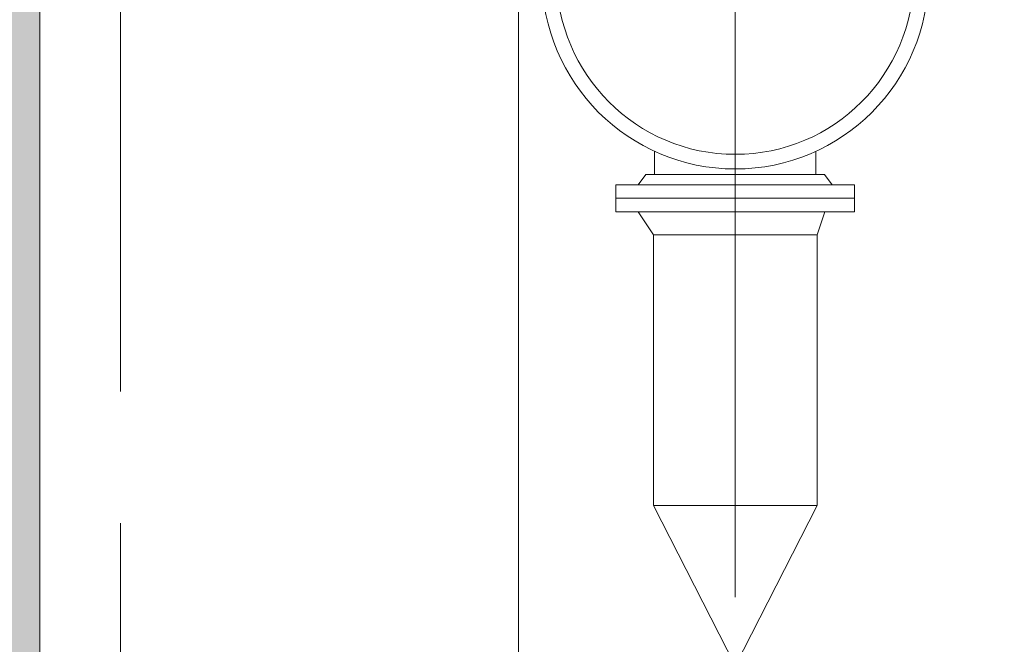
# Model space of a CAD drawing. Header units: inches. Extents: x 0 to 1545919, y 0 to 23143738.
# Tile 166 of 197: x 228324 to 231688, y 86595 to 88728. Entities that reach past the tile are written whole.
import ezdxf

# ---------------------------------------------------------------- set-up
doc = ezdxf.new("R2010")
doc.units = ezdxf.units.IN
doc.header["$LTSCALE"] = 1800
doc.header["$MEASUREMENT"] = 0
for name, pattern in [('CENTER', [2, 1.25, -0.25, 0.25, -0.25]), ('GTDASH', [12, 8, -4]), ('HIDDEN', [0.375, 0.25, -0.125])]:
    doc.linetypes.add(name, pattern=pattern)
doc.layers.get('0').update_dxf_attribs({"color": 253, "lineweight": 5})
for name, color, linetype, lineweight in [('CEN', 8, 'CENTER', 18), ('CONCRETE', 145, 'Continuous', 18), ('CONDENSATE PIPING', 6, 'Continuous', 18), ('GRID', 251, 'CENTER', 18), ('HATCH-1', 252, 'Continuous', 9), ('VALVES', 1, 'Continuous', 18)]:
    doc.layers.add(name, color=color, linetype=linetype, lineweight=lineweight)

# ---------------------------------------------------------------- blocks, each defined once
blk = doc.blocks.new('PLATFORM AT EL 0.0M & EL 2.2M LEVEL')
at = {"layer": 'CEN'}
blk.add_line((-25150, 6697), (-25150, -1240), dxfattribs=at)
at = {"layer": 'CONDENSATE PIPING'}
for p, q in [((-25890.9, -19.3), (-25890.9, 3915.7)), ((-25429.5, 2085), (-25429.5, 1160)), ((-24870.5, 2085), (-24870.5, 1160))]:
    blk.add_line(p, q, dxfattribs=at)
at = {"layer": 'GRID'}
blk.add_line((-27250, -23649.6), (-27250, 19500), dxfattribs=at)
at = {"layer": 'VALVES'}
for p, q in [((-25425.6, 2291), (-25425.6, 2370.3)), ((-24874.4, 2291), (-24874.4, 2370.3)), ((-25481.5, 2256), (-24818.5, 2256)), ((-25481.5, 2164), (-24818.5, 2164))]:
    blk.add_line(p, q, dxfattribs=at)
for points in [[(-25455, 2291), (-25481.5, 2256), (-25557.5, 2256), (-25557.5, 2210), (-24742.5, 2210), (-24742.5, 2256), (-24818.5, 2256), (-24845, 2291)], [(-25429.5, 2085), (-25481.5, 2164), (-25557.5, 2164), (-25557.5, 2210), (-24742.5, 2210), (-24742.5, 2164), (-24844, 2164), (-24870.5, 2085)]]:
    blk.add_lwpolyline(points, close=True, dxfattribs=at)
at = {"layer": 'VALVES', "linetype": 'GTDASH'}
blk.add_lwpolyline([(-25429.5, 1160), (-24870.5, 1160), (-25429.5, 68), (-24870.5, 68), (-25429.5, 1160)], dxfattribs=at)
at = {"layer": 'VALVES'}
blk.add_circle((-25150, 2970), 660, dxfattribs=at)
at = {"layer": 'VALVES', "linetype": 'Continuous'}
blk.add_circle((-25150, 2970), 610, dxfattribs=at)
blk = doc.blocks.new('CW-PIT')
at = {"layer": 'HATCH-1'}
h = blk.add_hatch(dxfattribs=at)
h.set_pattern_fill('AR-CONC', color=256, scale=100, angle=90, style=0)
h.set_pattern_definition([(140, (-337318.76, -38353.04), (62.7521, 717.2602), [75, -825]), (85, (-337318.76, -38353.04), (-752.1921, -138.7513), [60, -660]), (190.4514, (-337313.5, -38293.3), (-689.4395, 578.5094), [63.7402, -701.1421]), (136.1842, (-337518.8, -38353), (165.519, 1067.241), [112.5, -1237.5]), (186.6356, (-337505, -38264.1), (-974.118, 934.6627), [95.6103, -1051.713]), (81.1842, (-337518.8, -38353), (-974.1186, 934.662), [90, -990]), (111, (-337468.76, -38253.04), (402.6189, 596.907), [75, -825]), (56, (-337468.76, -38253.04), (-725.15, 243.3153), [60, -660]), (161.4514, (-337435.2, -38203.3), (-322.5305, 840.2226), [63.7402, -701.1421]), (127.5, (-337318.76, -38353.04), (-332.89385, 12.15986), [0, -652, 0, -670, 0, -662.5]), (97.5, (-337318.76, -38353.04), (-394.4117, 263.06954), [0, -382, 0, -637, 0, -252.5]), (57.5, (-337318.76, -38576.04), (22.55487, 533.82244), [0, -250, 0, -780, 0, -1035]), (47.5, (-337318.76, -38676.04), (-100.105, 583.1862), [0, -325, 0, -518, 0, -735])])
h.paths.add_polyline_path([(-27925, 11400), (-27525, 11000), (-27525, -200), (-30050, -200), (-30050, -4800), (-24050, -4800), (-24050, -5200), (-30450, -5200), (-30450, 200), (-27925, 200)])
at = {"layer": 'CONCRETE'}
blk.add_lwpolyline([(-27925, 11400), (-27525, 11000), (-27525, -200), (-30050, -200), (-30050, -4800), (-24050, -4800), (-24050, -5200), (-30450, -5200), (-30450, 200), (-27925, 200)], close=True, dxfattribs=at)

msp = doc.modelspace()

# ---------------------------------------------------------------- block references
msp.add_blockref('PLATFORM AT EL 0.0M & EL 2.2M LEVEL', (255918.434, 85908.57))
at = {"linetype": 'HIDDEN'}
msp.add_blockref('CW-PIT', (255918.434, 85908.57), dxfattribs=at)

doc.saveas('drawing.dxf')
